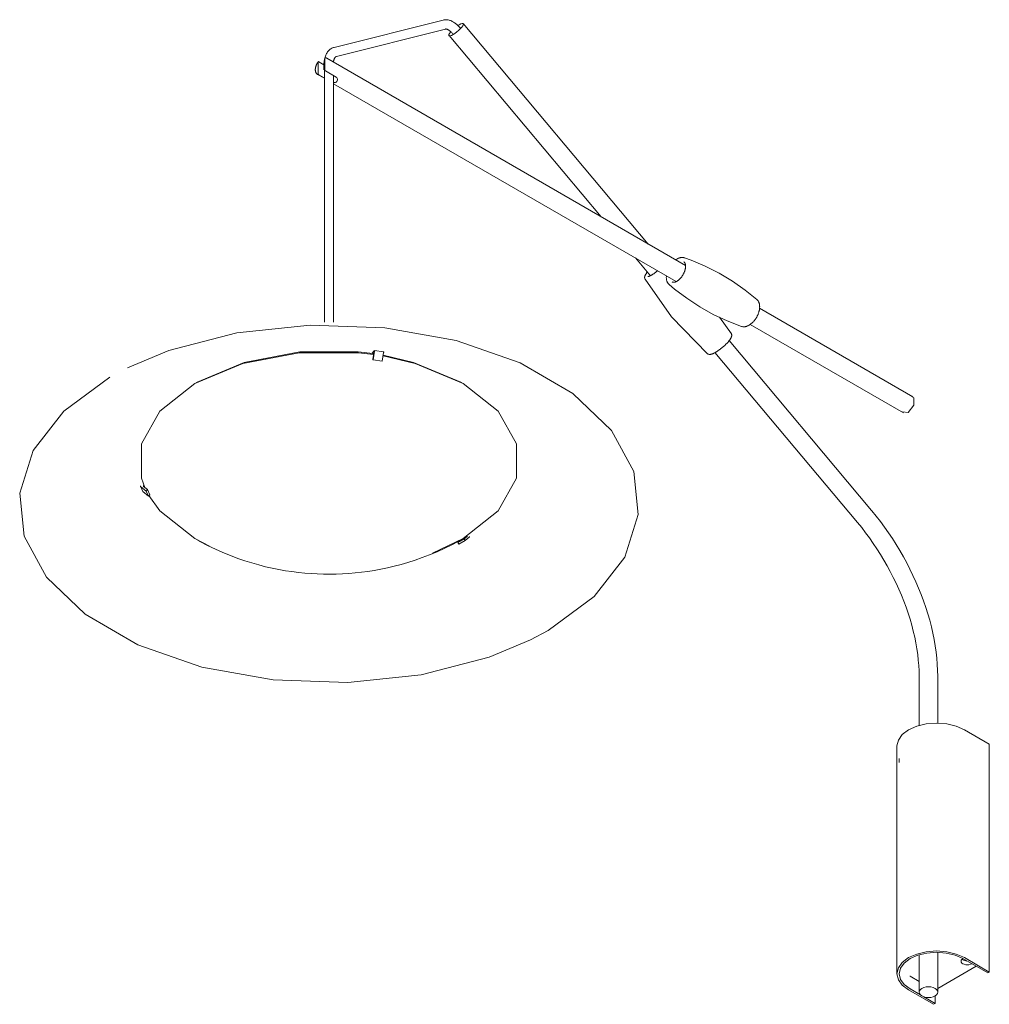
# Model space of a CAD drawing. Header units: millimetres. Extents: x -6933 to -2376, y -1187 to 7369.
# Tile 2 of 4: x -5076 to -4450, y -1187 to -552. Entities that reach past the tile are written whole.
import ezdxf

# ---------------------------------------------------------------- set-up
doc = ezdxf.new("R2010")
doc.units = ezdxf.units.MM
doc.layers.add('E-LITE-EQPM', color=7, linetype='Continuous', lineweight=20)

# ---------------------------------------------------------------- blocks, each defined once
blk = doc.blocks.new('24502 - 24502 SLIM LED White extensible wall lamp-561698-00 Isometrico PDF')
at = {"layer": 'E-LITE-EQPM', "color": 251, "lineweight": 9, "true_color": 0x636466}
for p, q in [((-7296.31, -551.8), (-7366.6, -569.45)), ((-7365.14, -575.27), (-7294.85, -557.62)), ((-7163.93, -696.39), (-7283.34, -554.14)), ((-7292.53, -561.86), (-7194.36, -678.81)), ((-7372.69, -576.56), (-7372.69, -583.81)), ((-7139.85, -710.17), (-7371.4, -576.48)), ((-7376.99, -586.29), (-7376.99, -579.04)), ((-7373.22, -580.62), (-7376.55, -578.7)), ((-7373.29, -581.21), (-7373.29, -583.99)), ((-7373, -584.22), (-7372.99, -584.07)), ((-7373, -584.22), (-7373, -746.72)), ((-7377.4, -586.87), (-7373, -589.41)), ((-7376.55, -587.14), (-7373.06, -589.16)), ((-7365.36, -588.64), (-7372.25, -584.66)), ((-7367, -746.65), (-7367, -587.69)), ((-7367, -592.88), (-7145.85, -720.56)), ((-7172.18, -705.23), (-7162.51, -716.75)), ((-6993.2, -794.84), (-7092.04, -737.77)), ((-7110.28, -754.16), (-7117.9, -743.57)), ((-7098.04, -748.17), (-6999.2, -805.23)), ((-7019.72, -868.19), (-7111.67, -758.65)), ((-7340.86, -765.28), (-7342.3, -767.03)), ((-7341.73, -767.15), (-7341.08, -766.37)), ((-7341.03, -766.83), (-7341.71, -770.79)), ((-7341.48, -771.02), (-7340.52, -765.43)), ((-7334.74, -765.8), (-7340.54, -764.91)), ((-7334.72, -766.33), (-7335.68, -771.92)), ((-7120.85, -766.39), (-7028.91, -875.91)), ((-7341.71, -770.79), (-7341.48, -771.02)), ((-7341.48, -771.02), (-7335.68, -771.92)), ((-7455.14, -785.45), (-7456.64, -786.31)), ((-7283.37, -786.31), (-7284.87, -785.45)), ((-6996.2, -804.93), (-6999.87, -804.6)), ((-7491.72, -852.58), (-7490.17, -855.92)), ((-7491.64, -852.68), (-7488.05, -855.65)), ((-7486.5, -858.99), (-7490.09, -856.03)), ((-7487.19, -854.78), (-7489.73, -852.68)), ((-7489.53, -852.07), (-7489.33, -851.99)), ((-7488.05, -855.65), (-7487.19, -854.78)), ((-7486.5, -858.99), (-7488.05, -855.65)), ((-7487.19, -854.78), (-7485.63, -858.13)), ((-7485.63, -858.13), (-7486.5, -858.99)), ((-7303.27, -895.66), (-7283.37, -886.35)), ((-7286.91, -888.87), (-7282.67, -886.42)), ((-7286.91, -888.87), (-7285.05, -887.45)), ((-7286.28, -889.97), (-7286.91, -888.87)), ((-7282.03, -887.52), (-7286.28, -889.97)), ((-7280.81, -885), (-7282.67, -886.42)), ((-7282.67, -886.42), (-7282.03, -887.52)), ((-7282.03, -887.52), (-7279.41, -885.52)), ((-6989.05, -975.18), (-6989.05, -1007.02)), ((-6977.05, -1005.48), (-6977.05, -975.18)), ((-6959.81, -1009.73), (-6943.76, -1019)), ((-7003.35, -1020.14), (-7003.35, -1167.11)), ((-6943.76, -1019), (-6943.76, -1165.97)), ((-7001.85, -1028.31), (-7001.85, -1030.76)), ((-6989.05, -1154.92), (-6989.05, -1178.96)), ((-6977.05, -1178.96), (-6977.05, -1153.32)), ((-6977.06, -1176.56), (-6952.29, -1162.27)), ((-6960.82, -1158.18), (-6961.37, -1157.79)), ((-6960.88, -1157.31), (-6944.82, -1166.58)), ((-6943.76, -1165.97), (-6959.81, -1156.7)), ((-6995.06, -1168.6), (-6994.82, -1168.74)), ((-6994.82, -1168.74), (-6989.05, -1172.07)), ((-6944.82, -1166.58), (-6943.76, -1165.97)), ((-6995.88, -1177.52), (-6979.82, -1186.79)), ((-6988.25, -1180.7), (-6994.82, -1176.91)), ((-6978.76, -1181.36), (-6978.76, -1186.18)), ((-6978.76, -1186.18), (-6986.05, -1181.97)), ((-6979.82, -1186.79), (-6978.76, -1186.18))]:
    blk.add_line(p, q, dxfattribs=at)
at = {"layer": 'E-LITE-EQPM', "color": 251, "true_color": 0x636466}
blk.add_line((-7228.57, -945.57), (-7240.02, -951.68), dxfattribs=at)
at = {"layer": 'E-LITE-EQPM', "color": 251, "lineweight": 9, "true_color": 0x636466}
for points in [[(-7296.31, -551.8, 0), (-7295.76, -551.69, 0), (-7295.22, -551.62, 0), (-7294.67, -551.6, 0), (-7294.12, -551.61, 0), (-7293.58, -551.67, 0), (-7293.05, -551.76, 0), (-7292.52, -551.88, 0), (-7292, -552.04, 0), (-7291.49, -552.22, 0), (-7290.99, -552.43, 0), (-7290.5, -552.67, 0), (-7290.01, -552.93, 0), (-7289.53, -553.22, 0), (-7289.06, -553.52, 0), (-7288.6, -553.85, 0), (-7288.14, -554.2, 0), (-7287.69, -554.57, 0), (-7287.24, -554.97, 0), (-7286.81, -555.37, 0), (-7286.37, -555.8, 0), (-7285.95, -556.25, 0), (-7285.53, -556.71, 0), (-7285.12, -557.19, 0), (-7285.07, -557.26, 0)], [(-7294.85, -557.62, 0), (-7294.78, -557.61, 0), (-7294.71, -557.6, 0), (-7294.62, -557.6, 0), (-7294.51, -557.6, 0), (-7294.38, -557.61, 0), (-7294.23, -557.64, 0), (-7294.07, -557.68, 0), (-7293.88, -557.73, 0), (-7293.68, -557.81, 0), (-7293.46, -557.9, 0), (-7293.23, -558.01, 0), (-7292.98, -558.15, 0), (-7292.72, -558.3, 0), (-7292.44, -558.48, 0), (-7292.16, -558.68, 0), (-7291.87, -558.9, 0), (-7291.58, -559.15, 0), (-7291.27, -559.41, 0), (-7290.97, -559.7, 0), (-7290.66, -560, 0), (-7290.35, -560.33, 0), (-7290.03, -560.68, 0), (-7289.72, -561.04, 0), (-7289.72, -561.05, 0)], [(-7292.18, -560.45, 0), (-7292.55, -561.19, 0), (-7292.6, -561.71, 0), (-7292.34, -561.98, 0), (-7291.78, -561.98, 0), (-7290.96, -561.7, 0), (-7289.93, -561.18, 0), (-7288.76, -560.44, 0), (-7287.54, -559.53, 0), (-7286.34, -558.52, 0), (-7285.26, -557.47, 0), (-7284.35, -556.46, 0), (-7283.69, -555.55, 0)], [(-7283.69, -555.55, 0), (-7283.32, -554.81, 0), (-7283.26, -554.29, 0), (-7283.53, -554.02, 0), (-7284.09, -554.03, 0), (-7284.91, -554.3, 0), (-7285.94, -554.83, 0), (-7286.89, -555.42, 0)], [(-7291.33, -559.33, 0), (-7291.52, -559.55, 0), (-7292.18, -560.45, 0)], [(-7367.63, -569.79, 0), (-7368.19, -570.05, 0), (-7368.72, -570.36, 0), (-7369.22, -570.7, 0), (-7369.7, -571.09, 0), (-7370.14, -571.51, 0), (-7370.55, -571.95, 0), (-7370.92, -572.43, 0), (-7371.27, -572.93, 0), (-7371.58, -573.45, 0), (-7371.86, -573.99, 0), (-7372.11, -574.55, 0), (-7372.34, -575.13, 0), (-7372.54, -575.72, 0), (-7372.71, -576.33, 0), (-7372.86, -576.95, 0), (-7372.99, -577.59, 0), (-7373.09, -578.24, 0), (-7373.17, -578.9, 0), (-7373.23, -579.57, 0), (-7373.27, -580.26, 0), (-7373.29, -580.96, 0), (-7373.29, -581.21, 0)], [(-7367.63, -569.79, 0), (-7367.05, -569.58, 0), (-7366.6, -569.45, 0)], [(-7372.4, -576.16, 0), (-7372.44, -576.16, 0), (-7372.58, -576.22, 0), (-7372.67, -576.36, 0), (-7372.69, -576.56, 0)], [(-7371.4, -576.48, 0), (-7371.55, -576.4, 0), (-7371.7, -576.34, 0), (-7371.86, -576.28, 0), (-7372.02, -576.23, 0), (-7372.19, -576.19, 0), (-7372.35, -576.17, 0), (-7372.4, -576.16, 0)], [(-7365.33, -575.34, 0), (-7365.43, -575.38, 0), (-7365.53, -575.44, 0), (-7365.63, -575.51, 0), (-7365.74, -575.6, 0), (-7365.85, -575.7, 0), (-7365.97, -575.83, 0), (-7366.09, -575.99, 0), (-7366.21, -576.17, 0), (-7366.34, -576.38, 0), (-7366.46, -576.61, 0), (-7366.58, -576.88, 0), (-7366.7, -577.18, 0), (-7366.81, -577.5, 0), (-7366.91, -577.85, 0), (-7367, -578.23, 0), (-7367.08, -578.64, 0), (-7367.13, -578.95, 0)], [(-7365.33, -575.34, 0), (-7365.22, -575.3, 0), (-7365.14, -575.27, 0)], [(-7377.4, -586.87, 0), (-7377.54, -586.79, 0), (-7377.68, -586.69, 0), (-7377.81, -586.58, 0), (-7377.93, -586.46, 0), (-7378.04, -586.34, 0), (-7378.15, -586.21, 0), (-7378.25, -586.07, 0), (-7378.34, -585.92, 0), (-7378.42, -585.77, 0), (-7378.5, -585.61, 0), (-7378.56, -585.45, 0), (-7378.62, -585.28, 0), (-7378.67, -585.11, 0), (-7378.72, -584.94, 0), (-7378.75, -584.75, 0), (-7378.78, -584.57, 0), (-7378.8, -584.38, 0), (-7378.82, -584.19, 0), (-7378.83, -584, 0), (-7378.83, -583.8, 0), (-7378.82, -583.6, 0), (-7378.81, -583.4, 0), (-7378.79, -583.2, 0), (-7378.76, -582.99, 0), (-7378.73, -582.78, 0), (-7378.69, -582.58, 0), (-7378.65, -582.37, 0), (-7378.6, -582.16, 0), (-7378.54, -581.94, 0), (-7378.48, -581.73, 0), (-7378.41, -581.52, 0), (-7378.33, -581.31, 0), (-7378.25, -581.1, 0), (-7378.17, -580.89, 0), (-7378.08, -580.68, 0), (-7377.98, -580.48, 0), (-7377.88, -580.27, 0), (-7377.77, -580.07, 0), (-7377.66, -579.87, 0), (-7377.54, -579.67, 0), (-7377.42, -579.47, 0), (-7377.3, -579.28, 0), (-7377.17, -579.09, 0), (-7377.04, -578.91, 0), (-7376.91, -578.73, 0)], [(-7376.99, -579.04, 0), (-7376.96, -578.84, 0), (-7376.88, -578.7, 0), (-7376.73, -578.64, 0), (-7376.55, -578.7, 0)], [(-7372.69, -583.81, 0), (-7372.67, -584.04, 0), (-7372.58, -584.28, 0), (-7372.44, -584.5, 0), (-7372.25, -584.66, 0)], [(-7376.55, -587.14, 0), (-7376.73, -586.98, 0), (-7376.88, -586.76, 0), (-7376.96, -586.52, 0), (-7376.99, -586.29, 0)], [(-7365.36, -591.8, 0), (-7364.93, -591.45, 0), (-7364.63, -591.01, 0), (-7364.49, -590.5, 0), (-7364.49, -589.96, 0), (-7364.63, -589.45, 0), (-7364.93, -588.99, 0), (-7365.36, -588.64, 0)], [(-7367.01, -592.07, 0), (-7366.52, -592.09, 0), (-7365.9, -592.01, 0), (-7365.36, -591.8, 0)], [(-7140.46, -705.22, 0), (-7140.73, -705.13, 0), (-7141.02, -705.06, 0), (-7141.31, -705.01, 0), (-7141.6, -704.98, 0), (-7141.89, -704.97, 0), (-7142.19, -704.97, 0), (-7142.49, -704.99, 0), (-7142.78, -705.03, 0), (-7143.08, -705.08, 0), (-7143.38, -705.15, 0), (-7143.68, -705.23, 0), (-7143.97, -705.32, 0), (-7144.27, -705.43, 0), (-7144.56, -705.56, 0), (-7144.85, -705.69, 0), (-7145.14, -705.84, 0), (-7145.4, -705.98, 0)], [(-7146.3, -706.57, 0), (-7146.02, -706.37, 0), (-7145.74, -706.19, 0), (-7145.45, -706.01, 0), (-7145.4, -705.98, 0)], [(-7141.01, -707.77, 0), (-7140.92, -707.83, 0), (-7140.82, -707.89, 0), (-7140.73, -707.97, 0), (-7140.64, -708.05, 0), (-7140.56, -708.15, 0), (-7140.48, -708.25, 0), (-7140.4, -708.36, 0), (-7140.32, -708.48, 0), (-7140.25, -708.62, 0), (-7140.18, -708.76, 0), (-7140.12, -708.92, 0), (-7140.06, -709.08, 0), (-7140.01, -709.26, 0), (-7139.96, -709.45, 0), (-7139.92, -709.64, 0), (-7139.89, -709.85, 0), (-7139.86, -710.07, 0), (-7139.84, -710.29, 0), (-7139.84, -710.52, 0), (-7139.83, -710.77, 0), (-7139.84, -711.01, 0), (-7139.86, -711.27, 0), (-7139.88, -711.53, 0), (-7139.92, -711.8, 0), (-7139.96, -712.07, 0), (-7140.01, -712.35, 0), (-7140.07, -712.63, 0), (-7140.14, -712.91, 0), (-7140.22, -713.2, 0), (-7140.3, -713.49, 0), (-7140.4, -713.78, 0), (-7140.5, -714.07, 0), (-7140.61, -714.36, 0), (-7140.73, -714.65, 0), (-7140.86, -714.94, 0), (-7140.99, -715.23, 0), (-7141.13, -715.51, 0), (-7141.28, -715.8, 0), (-7141.44, -716.08, 0), (-7141.6, -716.36, 0), (-7141.77, -716.63, 0), (-7141.94, -716.9, 0), (-7142.12, -717.16, 0), (-7142.31, -717.42, 0), (-7142.5, -717.67, 0), (-7142.69, -717.92, 0), (-7142.89, -718.16, 0), (-7143.09, -718.39, 0), (-7143.3, -718.61, 0), (-7143.51, -718.83, 0), (-7143.72, -719.03, 0), (-7143.93, -719.23, 0), (-7144.14, -719.42, 0), (-7144.36, -719.6, 0), (-7144.57, -719.77, 0), (-7144.78, -719.92, 0), (-7145, -720.07, 0), (-7145.21, -720.21, 0), (-7145.4, -720.32, 0)], [(-7093.8, -732.15, 0), (-7101.42, -726.02, 0), (-7109.6, -720.33, 0), (-7118.22, -715.17, 0), (-7127.14, -710.63, 0), (-7136.24, -706.77, 0), (-7140.46, -705.22, 0)], [(-7166, -719, 0), (-7166.12, -718.74, 0), (-7166.21, -718.48, 0), (-7166.25, -718.23, 0), (-7166.27, -717.98, 0), (-7166.25, -717.75, 0), (-7166.22, -717.53, 0), (-7166.18, -717.31, 0), (-7166.12, -717.1, 0), (-7166.05, -716.9, 0), (-7165.97, -716.7, 0), (-7165.88, -716.49, 0), (-7165.78, -716.29, 0), (-7165.66, -716.08, 0), (-7165.54, -715.87, 0), (-7165.42, -715.66, 0), (-7165.28, -715.45, 0), (-7165.13, -715.23, 0), (-7164.98, -715.01, 0), (-7164.81, -714.79, 0), (-7164.64, -714.56, 0), (-7164.46, -714.33, 0)], [(-7164.24, -717.35, 0), (-7164.23, -717.35, 0), (-7164.19, -717.35, 0), (-7164.13, -717.35, 0), (-7164.05, -717.33, 0), (-7163.95, -717.31, 0), (-7163.84, -717.29, 0), (-7163.71, -717.25, 0), (-7163.56, -717.2, 0), (-7163.41, -717.15, 0), (-7163.24, -717.08, 0), (-7163.06, -717.01, 0), (-7162.87, -716.92, 0), (-7162.68, -716.83, 0), (-7162.47, -716.73, 0), (-7162.26, -716.62, 0), (-7162.04, -716.5, 0), (-7161.81, -716.38, 0), (-7161.68, -716.3, 0)], [(-7157.78, -713.54, 0), (-7158, -713.72, 0), (-7158.26, -713.93, 0), (-7158.53, -714.14, 0), (-7158.79, -714.34, 0), (-7159.05, -714.54, 0), (-7159.32, -714.74, 0), (-7159.58, -714.93, 0), (-7159.84, -715.12, 0), (-7160.1, -715.3, 0), (-7160.36, -715.47, 0), (-7160.61, -715.64, 0), (-7160.86, -715.8, 0), (-7161.11, -715.96, 0), (-7161.35, -716.11, 0), (-7161.59, -716.25, 0), (-7161.68, -716.3, 0)], [(-7150.44, -722.51, 0), (-7150.65, -722.31, 0), (-7150.86, -722.1, 0), (-7151.04, -721.88, 0), (-7151.22, -721.64, 0), (-7151.38, -721.39, 0), (-7151.52, -721.13, 0), (-7151.65, -720.87, 0), (-7151.77, -720.59, 0), (-7151.87, -720.31, 0), (-7151.97, -720.02, 0), (-7152.04, -719.72, 0), (-7152.11, -719.41, 0), (-7152.16, -719.1, 0), (-7152.2, -718.79, 0), (-7152.23, -718.47, 0), (-7152.25, -718.14, 0), (-7152.25, -717.81, 0), (-7152.24, -717.48, 0), (-7152.22, -717.14, 0), (-7152.2, -716.8, 0)], [(-7125.65, -767.06, 0), (-7148.84, -743.28, 0), (-7166, -719, 0)], [(-7103.79, -749.45, 0), (-7112.91, -745.91, 0), (-7121.93, -741.68, 0), (-7130.71, -736.8, 0), (-7139.1, -731.34, 0), (-7146.99, -725.39, 0), (-7150.44, -722.51, 0)], [(-7148.51, -720.76, 0), (-7148.41, -720.81, 0), (-7148.31, -720.86, 0), (-7148.2, -720.9, 0), (-7148.08, -720.93, 0), (-7147.96, -720.96, 0), (-7147.83, -720.98, 0), (-7147.69, -720.99, 0), (-7147.55, -721, 0), (-7147.39, -720.99, 0), (-7147.23, -720.98, 0), (-7147.07, -720.96, 0), (-7146.9, -720.92, 0), (-7146.72, -720.88, 0), (-7146.53, -720.83, 0), (-7146.34, -720.76, 0), (-7146.15, -720.69, 0), (-7145.95, -720.6, 0), (-7145.74, -720.5, 0), (-7145.53, -720.4, 0), (-7145.4, -720.32, 0)], [(-7093.8, -732.15, 0), (-7093.59, -732.35, 0), (-7093.39, -732.56, 0), (-7093.2, -732.79, 0), (-7093.02, -733.03, 0), (-7092.86, -733.27, 0), (-7092.72, -733.53, 0), (-7092.59, -733.8, 0), (-7092.47, -734.08, 0), (-7092.37, -734.36, 0), (-7092.28, -734.65, 0), (-7092.2, -734.95, 0), (-7092.13, -735.25, 0), (-7092.08, -735.56, 0), (-7092.04, -735.88, 0), (-7092.01, -736.2, 0), (-7092, -736.52, 0), (-7091.99, -736.85, 0), (-7092, -737.19, 0), (-7092.02, -737.52, 0), (-7092.05, -737.86, 0), (-7092.09, -738.21, 0), (-7092.14, -738.55, 0), (-7092.2, -738.9, 0), (-7092.27, -739.25, 0), (-7092.35, -739.6, 0), (-7092.44, -739.95, 0), (-7092.55, -740.3, 0), (-7092.66, -740.65, 0), (-7092.78, -741, 0), (-7092.91, -741.35, 0), (-7093.05, -741.7, 0), (-7093.2, -742.04, 0), (-7093.36, -742.39, 0), (-7093.52, -742.73, 0), (-7093.7, -743.07, 0), (-7093.88, -743.4, 0), (-7094.07, -743.73, 0), (-7094.27, -744.06, 0), (-7094.47, -744.38, 0), (-7094.68, -744.69, 0), (-7094.9, -745, 0), (-7095.13, -745.3, 0), (-7095.36, -745.6, 0), (-7095.59, -745.89, 0), (-7095.84, -746.17, 0), (-7096.08, -746.44, 0), (-7096.34, -746.71, 0), (-7096.59, -746.96, 0), (-7096.86, -747.21, 0), (-7097.12, -747.45, 0), (-7097.39, -747.67, 0), (-7097.67, -747.89, 0), (-7097.94, -748.1, 0), (-7098.22, -748.29, 0), (-7098.5, -748.48, 0), (-7098.79, -748.65, 0), (-7098.84, -748.68, 0)], [(-7228.57, -945.57, 0), (-7198.84, -923.66, 0), (-7179.05, -898.27, 0), (-7170.35, -870.89, 0), (-7173.27, -843.1, 0), (-7187.61, -816.52, 0), (-7212.56, -792.7, 0), (-7246.65, -773.01, 0), (-7287.92, -758.61, 0), (-7333.95, -750.33, 0), (-7382.08, -748.65, 0), (-7429.51, -753.66, 0), (-7473.48, -765.09, 0), (-7499.99, -776.15, 0)], [(-7103.79, -749.45, 0), (-7103.51, -749.53, 0), (-7103.22, -749.6, 0), (-7102.93, -749.65, 0), (-7102.64, -749.68, 0), (-7102.35, -749.7, 0), (-7102.05, -749.7, 0), (-7101.75, -749.68, 0), (-7101.46, -749.64, 0), (-7101.16, -749.59, 0), (-7100.86, -749.52, 0), (-7100.56, -749.44, 0), (-7100.27, -749.34, 0), (-7099.97, -749.23, 0), (-7099.68, -749.11, 0), (-7099.39, -748.97, 0), (-7099.1, -748.83, 0), (-7098.84, -748.68, 0)], [(-7110.28, -754.16, 0), (-7110.15, -754.42, 0), (-7110.07, -754.68, 0), (-7110.02, -754.93, 0), (-7110.01, -755.18, 0), (-7110.02, -755.41, 0), (-7110.05, -755.63, 0), (-7110.09, -755.85, 0), (-7110.15, -756.06, 0), (-7110.22, -756.26, 0), (-7110.31, -756.46, 0), (-7110.4, -756.67, 0), (-7110.5, -756.87, 0), (-7110.61, -757.08, 0), (-7110.73, -757.29, 0), (-7110.86, -757.5, 0), (-7111, -757.71, 0), (-7111.14, -757.93, 0), (-7111.3, -758.15, 0), (-7111.46, -758.37, 0), (-7111.63, -758.6, 0), (-7111.82, -758.83, 0), (-7112, -759.06, 0), (-7112.2, -759.29, 0), (-7112.41, -759.53, 0), (-7112.62, -759.77, 0), (-7112.84, -760.01, 0), (-7113.06, -760.25, 0), (-7113.29, -760.49, 0), (-7113.53, -760.73, 0), (-7113.77, -760.98, 0), (-7114.02, -761.22, 0), (-7114.28, -761.47, 0), (-7114.54, -761.71, 0), (-7114.8, -761.95, 0), (-7115.06, -762.19, 0), (-7115.34, -762.43, 0), (-7115.61, -762.67, 0), (-7115.89, -762.91, 0), (-7116.16, -763.14, 0), (-7116.44, -763.37, 0), (-7116.73, -763.6, 0), (-7117.01, -763.82, 0), (-7117.29, -764.04, 0), (-7117.58, -764.26, 0), (-7117.86, -764.47, 0), (-7118.15, -764.67, 0), (-7118.43, -764.87, 0), (-7118.71, -765.07, 0), (-7118.99, -765.26, 0), (-7119.27, -765.44, 0), (-7119.55, -765.62, 0), (-7119.82, -765.79, 0), (-7120.09, -765.96, 0), (-7120.36, -766.11, 0), (-7120.42, -766.15, 0)], [(-7341.21, -767.58, 0), (-7350.84, -766.47, 0), (-7389.17, -766.47, 0), (-7425.63, -773.31, 0), (-7456.64, -786.31, 0)], [(-7341.66, -767.04, 0), (-7351.17, -765.94, 0), (-7388.84, -765.94, 0), (-7424.67, -772.66, 0), (-7455.14, -785.45, 0)], [(-7341.08, -766.37, 0), (-7341.06, -766.35, 0), (-7341.04, -766.36, 0), (-7341.02, -766.39, 0), (-7341.01, -766.45, 0), (-7341, -766.53, 0), (-7341.01, -766.62, 0), (-7341.02, -766.72, 0), (-7341.03, -766.83, 0)], [(-7340.52, -765.43, 0), (-7340.5, -765.32, 0), (-7340.49, -765.2, 0), (-7340.49, -765.1, 0), (-7340.49, -765.01, 0), (-7340.51, -764.95, 0), (-7340.52, -764.92, 0), (-7340.54, -764.91, 0)], [(-7283.37, -886.35, 0), (-7260.84, -868.45, 0), (-7248.99, -847.4, 0), (-7248.99, -825.27, 0), (-7260.84, -804.22, 0), (-7283.37, -786.31, 0), (-7314.38, -773.31, 0), (-7335.07, -768.53, 0)], [(-7284.87, -785.45, 0), (-7315.34, -772.66, 0), (-7335, -768.09, 0)], [(-7334.73, -765.81, 0), (-7334.71, -765.85, 0), (-7334.7, -765.91, 0), (-7334.69, -766, 0), (-7334.7, -766.1, 0), (-7334.71, -766.21, 0), (-7334.72, -766.33, 0)], [(-7125.65, -767.06, 0), (-7125.42, -767.24, 0), (-7125.18, -767.36, 0), (-7124.93, -767.45, 0), (-7124.69, -767.51, 0), (-7124.46, -767.54, 0), (-7124.24, -767.54, 0), (-7124.02, -767.54, 0), (-7123.81, -767.51, 0), (-7123.59, -767.48, 0), (-7123.38, -767.44, 0), (-7123.16, -767.38, 0), (-7122.94, -767.32, 0), (-7122.72, -767.24, 0), (-7122.49, -767.16, 0), (-7122.26, -767.07, 0), (-7122.03, -766.97, 0), (-7121.79, -766.87, 0), (-7121.54, -766.75, 0), (-7121.3, -766.63, 0), (-7121.04, -766.5, 0), (-7120.79, -766.36, 0), (-7120.53, -766.21, 0), (-7120.42, -766.15, 0)], [(-7511.44, -782.26, 0), (-7541.17, -804.17, 0), (-7560.96, -829.56, 0), (-7569.65, -856.94, 0), (-7566.74, -884.73, 0), (-7552.4, -911.31, 0), (-7527.45, -935.13, 0), (-7493.36, -954.82, 0), (-7452.09, -969.22, 0), (-7406.06, -977.5, 0), (-7357.93, -979.18, 0), (-7310.5, -974.16, 0), (-7266.53, -962.74, 0), (-7240.02, -951.68, 0)], [(-7456.64, -786.31, 0), (-7479.17, -804.22, 0), (-7491.02, -825.27, 0), (-7491.02, -847.4, 0), (-7488.88, -853.47, 0)], [(-6993.9, -794.73, 0), (-6992.52, -795.46, 0), (-6992.52, -800.36, 0), (-6996.2, -804.93, 0)], [(-7491.69, -852.24, 0), (-7491.73, -852.33, 0), (-7491.75, -852.43, 0), (-7491.74, -852.53, 0), (-7491.7, -852.61, 0), (-7491.64, -852.68, 0)], [(-7490.09, -856.03, 0), (-7490.15, -855.96, 0), (-7490.17, -855.92, 0)], [(-7489.73, -852.68, 0), (-7489.78, -852.62, 0), (-7489.82, -852.54, 0), (-7489.83, -852.45, 0), (-7489.81, -852.36, 0), (-7489.77, -852.27, 0), (-7489.71, -852.19, 0), (-7489.62, -852.12, 0), (-7489.53, -852.07, 0)], [(-7486.28, -858.64, 0), (-7479.17, -868.45, 0), (-7456.64, -886.35, 0), (-7447.11, -891.31, 0)], [(-6977.05, -975.18, 0), (-6977.12, -971.35, 0), (-6977.32, -967.46, 0), (-6977.64, -963.51, 0), (-6978.1, -959.52, 0), (-6978.68, -955.49, 0), (-6979.39, -951.43, 0), (-6980.22, -947.33, 0), (-6981.18, -943.21, 0), (-6982.25, -939.07, 0), (-6983.45, -934.92, 0), (-6984.76, -930.76, 0), (-6986.19, -926.61, 0), (-6987.74, -922.46, 0), (-6989.39, -918.32, 0), (-6991.15, -914.2, 0), (-6993.02, -910.1, 0), (-6994.98, -906.04, 0), (-6997.05, -902.01, 0), (-6999.22, -898.02, 0), (-7001.47, -894.08, 0), (-7003.82, -890.2, 0), (-7006.25, -886.38, 0), (-7008.77, -882.62, 0), (-7011.36, -878.94, 0), (-7014.03, -875.33, 0), (-7016.77, -871.81, 0), (-7019.57, -868.37, 0), (-7019.72, -868.19, 0)], [(-6989.05, -975.18, 0), (-6989.11, -971.75, 0), (-6989.29, -968.26, 0), (-6989.58, -964.69, 0), (-6990, -961.06, 0), (-6990.53, -957.38, 0), (-6991.18, -953.65, 0), (-6991.94, -949.88, 0), (-6992.83, -946.08, 0), (-6993.83, -942.25, 0), (-6994.94, -938.39, 0), (-6996.16, -934.52, 0), (-6997.49, -930.65, 0), (-6998.93, -926.77, 0), (-7000.48, -922.9, 0), (-7002.13, -919.04, 0), (-7003.88, -915.2, 0), (-7005.72, -911.39, 0), (-7007.66, -907.61, 0), (-7009.7, -903.87, 0), (-7011.81, -900.17, 0), (-7014.02, -896.53, 0), (-7016.3, -892.94, 0), (-7018.66, -889.41, 0), (-7021.09, -885.96, 0), (-7023.59, -882.58, 0), (-7026.15, -879.29, 0), (-7028.77, -876.07, 0), (-7028.91, -875.91, 0)], [(-7285.1, -887.34, 0), (-7290.25, -890.08, 0), (-7295.29, -892.56, 0), (-7300.22, -894.8, 0), (-7305.06, -896.81, 0), (-7309.8, -898.63, 0), (-7314.44, -900.26, 0), (-7319.01, -901.72, 0), (-7323.49, -903.02, 0), (-7327.9, -904.17, 0), (-7332.25, -905.19, 0), (-7336.53, -906.08, 0), (-7340.76, -906.85, 0), (-7344.95, -907.51, 0), (-7349.09, -908.06, 0), (-7353.2, -908.5, 0), (-7357.29, -908.85, 0), (-7361.35, -909.1, 0), (-7365.4, -909.25, 0), (-7369.44, -909.31, 0), (-7373.48, -909.28, 0), (-7377.53, -909.15, 0), (-7381.59, -908.93, 0), (-7385.67, -908.61, 0), (-7389.77, -908.19, 0), (-7393.91, -907.67, 0), (-7398.08, -907.05, 0), (-7402.3, -906.31, 0), (-7406.57, -905.45, 0), (-7410.89, -904.47, 0), (-7415.28, -903.35, 0), (-7419.75, -902.09, 0), (-7424.29, -900.68, 0), (-7428.91, -899.1, 0), (-7433.63, -897.34, 0), (-7438.43, -895.38, 0), (-7443.34, -893.2, 0), (-7448.35, -890.79, 0), (-7453.46, -888.13, 0), (-7454.91, -887.34, 0)], [(-7285.05, -887.45, 0), (-7285.01, -887.4, 0), (-7284.98, -887.33, 0), (-7284.98, -887.25, 0)], [(-7280.75, -884.7, 0), (-7280.73, -884.8, 0), (-7280.74, -884.88, 0), (-7280.77, -884.95, 0), (-7280.81, -885, 0)], [(-7279.41, -885.52, 0), (-7279.36, -885.46, 0), (-7279.33, -885.39, 0), (-7279.33, -885.29, 0), (-7279.34, -885.19, 0), (-7279.37, -885.08, 0)], [(-7003.35, -1020.14, 0), (-7002.48, -1016.33, 0), (-6999.93, -1012.78, 0), (-6995.88, -1009.73, 0), (-6990.6, -1007.39, 0), (-6984.45, -1005.92, 0), (-6977.85, -1005.42, 0), (-6971.25, -1005.92, 0), (-6965.1, -1007.39, 0), (-6959.81, -1009.73, 0)], [(-6959.81, -1156.7, 0), (-6965.1, -1154.36, 0), (-6971.25, -1152.89, 0), (-6977.85, -1152.39, 0), (-6984.45, -1152.89, 0), (-6990.6, -1154.36, 0), (-6995.88, -1156.7, 0), (-6999.93, -1159.75, 0), (-7002.48, -1163.3, 0), (-7003.35, -1167.11, 0), (-7002.48, -1170.92, 0), (-6999.93, -1174.47, 0), (-6995.88, -1177.52, 0)], [(-6994.82, -1176.91, 0), (-6998.63, -1174.04, 0), (-7001.03, -1170.7, 0), (-7001.85, -1167.11, 0), (-7001.03, -1163.53, 0), (-6998.63, -1160.18, 0), (-6994.82, -1157.31, 0), (-6989.85, -1155.11, 0), (-6984.06, -1153.73, 0), (-6977.85, -1153.26, 0), (-6971.63, -1153.73, 0), (-6965.85, -1155.11, 0), (-6960.88, -1157.31, 0)], [(-6960.82, -1160.63, 0), (-6961.45, -1160.15, 0), (-6961.85, -1159.59, 0), (-6961.99, -1158.99, 0), (-6961.85, -1158.39, 0), (-6961.45, -1157.84, 0), (-6960.82, -1157.36, 0)], [(-6958.23, -1158.86, 0), (-6959.02, -1158.78, 0), (-6959.98, -1158.55, 0), (-6960.82, -1158.18, 0)], [(-6955.14, -1160.63, 0), (-6955.97, -1161, 0), (-6956.94, -1161.23, 0), (-6957.98, -1161.31, 0), (-6959.02, -1161.23, 0), (-6959.98, -1161, 0), (-6960.82, -1160.63, 0)], [(-6978.81, -1176.51, 0), (-6980.05, -1175.96, 0), (-6981.5, -1175.62, 0), (-6983.05, -1175.5, 0), (-6984.61, -1175.62, 0), (-6986.05, -1175.96, 0), (-6987.3, -1176.51, 0), (-6988.25, -1177.23, 0), (-6988.85, -1178.07, 0), (-6989.05, -1178.96, 0), (-6988.85, -1179.86, 0), (-6988.25, -1180.7, 0), (-6987.3, -1181.41, 0)], [(-6987.3, -1181.41, 0), (-6986.05, -1181.96, 0), (-6984.61, -1182.31, 0), (-6983.05, -1182.43, 0), (-6981.5, -1182.31, 0), (-6980.05, -1181.96, 0), (-6978.81, -1181.41, 0), (-6977.86, -1180.7, 0), (-6977.26, -1179.86, 0), (-6977.05, -1178.96, 0), (-6977.26, -1178.07, 0), (-6977.86, -1177.23, 0), (-6978.81, -1176.51, 0)]]:
    blk.add_polyline3d(points, dxfattribs=at)

msp = doc.modelspace()

# ---------------------------------------------------------------- block references
at = {"layer": 'E-LITE-EQPM', "color": 254, "lineweight": 9, "true_color": 0xeaeaea}
msp.add_blockref('24502 - 24502 SLIM LED White extensible wall lamp-561698-00 Isometrico PDF', (2493.61, 0), dxfattribs=at)

doc.saveas('drawing.dxf')
